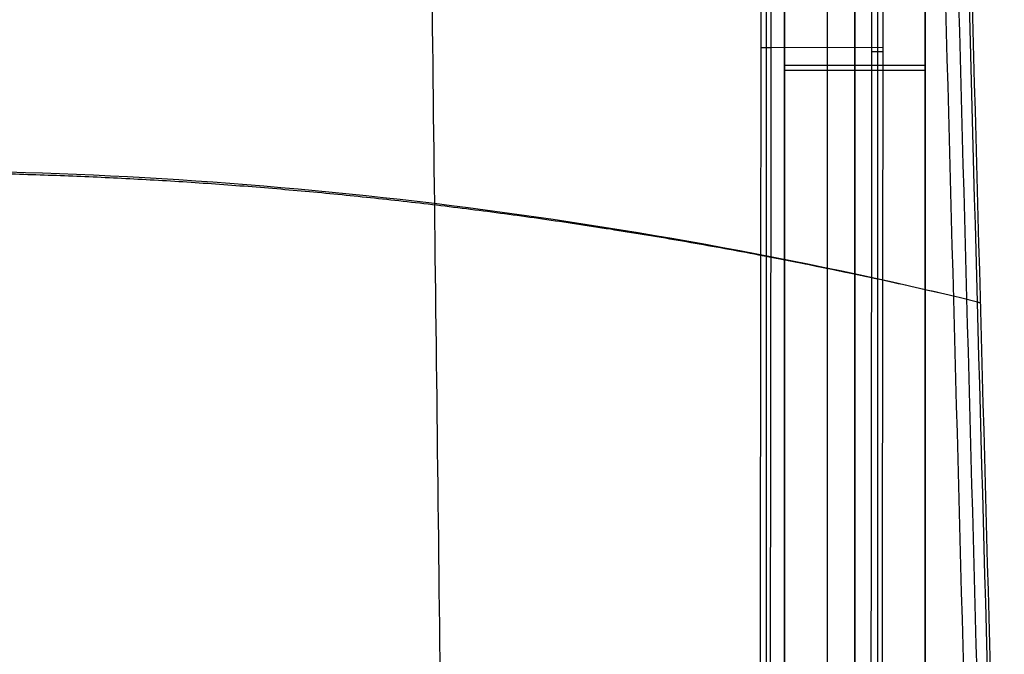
# Model space of a CAD drawing. Header units: millimetres. Extents: x -228 to 253, y -266 to 212.
# Tile 16 of 22: x 37 to 223, y -147 to -27. Entities that reach past the tile are written whole.
import ezdxf

# ---------------------------------------------------------------- set-up
doc = ezdxf.new("R2010")
doc.units = ezdxf.units.MM
doc.header["$MEASUREMENT"] = 0
doc.layers.add('Pause chair', color=7, linetype='Continuous', true_color=0x8b1c62)

msp = doc.modelspace()

# ---------------------------------------------------------------- linework, layer by layer
at = {"layer": 'Pause chair'}
for p, q in [((181.31, -205.22, 223.68), (181.31, 169.22, 223.68)), ((207.8, -205.22, 223.68), (207.8, 169.22, 223.68)), ((181.31, -223.86, 224.34), (181.31, 150.58, 224.34)), ((207.8, -223.86, 224.34), (207.8, 150.58, 224.34)), ((177.86, 148.27, 419.69), (177.86, -215.58, 419.69)), ((189.32, 146.47, 385.82), (189.32, -212.4, 398.36)), ((198.81, 146.54, 421.33), (198.81, -215.52, 421.33)), ((176.86, -32.53, 448.14), (178.83, -32.53, 391.7)), ((199.82, -32.51, 392.44), (178.83, -32.54, 391.71)), ((199.82, -33.34, 392.47), (197.78, -33.34, 450.81)), ((207.8, -35.86, 202.18), (181.31, -35.86, 202.18)), ((181.31, -36.26, 202.19), (181.31, -36.26, 242.62)), ((207.8, -36.85, 242.64), (181.31, -36.85, 242.64)), ((207.8, -36.26, 202.19), (207.8, -36.26, 242.62)), ((181.31, -54.9, 202.85), (181.31, -54.9, 243.28)), ((207.8, -54.9, 202.85), (207.8, -54.9, 243.28))]:
    msp.add_line(p, q, dxfattribs=at)
for points, degree in [([(181.31, -203.7, 208.11), (181.31, -79.4, 203.7), (181.31, 44.9, 199.29), (181.31, 169.46, 195.04)], 3), ([(181.31, -203.7, 208.11), (181.31, -79.4, 203.7), (181.31, 44.9, 199.29), (181.31, 169.46, 195.04)], 3), ([(194.56, 169.46, 195.04), (194.56, 44.9, 199.29), (194.56, -79.4, 203.7), (194.56, -203.7, 208.11)], 3), ([(207.8, 169.46, 195.04), (207.8, 44.9, 199.29), (207.8, -79.4, 203.7), (207.8, -203.7, 208.11)], 3), ([(207.8, 169.46, 195.04), (207.8, 44.9, 199.29), (207.8, -79.4, 203.7), (207.8, -203.7, 208.11)], 3), ([(181.31, 166.09, 235.48), (181.31, -18.21, 241.98), (181.31, -202.51, 248.48)], 2), ([(181.31, 166.09, 235.48), (181.31, -18.21, 241.98), (181.31, -202.51, 248.48)], 2), ([(194.56, -202.51, 248.48), (194.56, -18.21, 241.98), (194.56, 166.09, 235.48)], 2), ([(207.8, -202.51, 248.48), (207.8, -18.21, 241.98), (207.8, 166.09, 235.48)], 2), ([(207.8, -202.51, 248.48), (207.8, -18.21, 241.98), (207.8, 166.09, 235.48)], 2), ([(178.61, -216.33, 398.12), (178.83, -32.53, 391.7), (179.06, 151.28, 385.29)], 2), ([(181.31, -222.34, 208.77), (181.31, -98.04, 204.36), (181.31, 26.26, 199.95), (181.31, 150.82, 195.69)], 3), ([(181.31, -222.34, 208.77), (181.31, -98.04, 204.36), (181.31, 26.26, 199.95), (181.31, 150.82, 195.69)], 3), ([(194.56, 150.82, 195.69), (194.56, 26.26, 199.95), (194.56, -98.04, 204.36), (194.56, -222.34, 208.77)], 3), ([(207.8, 150.82, 195.69), (207.8, 26.26, 199.95), (207.8, -98.04, 204.36), (207.8, -222.34, 208.77)], 3), ([(207.8, 150.82, 195.69), (207.8, 26.26, 199.95), (207.8, -98.04, 204.36), (207.8, -222.34, 208.77)], 3), ([(200.04, 149.62, 386.08), (199.82, -33.34, 392.47), (199.6, -216.31, 398.85)], 2), ([(181.31, 147.45, 236.14), (181.31, -36.85, 242.64), (181.31, -221.15, 249.14)], 2), ([(181.31, 147.45, 236.14), (181.31, -36.85, 242.64), (181.31, -221.15, 249.14)], 2), ([(194.56, -221.15, 249.14), (194.56, -36.85, 242.64), (194.56, 147.45, 236.14)], 2), ([(207.8, -221.15, 249.14), (207.8, -36.85, 242.64), (207.8, 147.45, 236.14)], 2), ([(207.8, -221.15, 249.14), (207.8, -36.85, 242.64), (207.8, 147.45, 236.14)], 2), ([(222.68, -245.18, 467), (219.78, -138.09, 463.26), (216.87, -31, 459.53), (213.97, 76.09, 455.79)], 3), ([(197.73, -75.88, 452.17), (190.76, -74.39, 451.2), (183.79, -72.98, 450.28), (176.82, -71.65, 449.42)], 3), ([(217.64, -80.42, 465.2), (217.93, -80.49, 463.23), (218.22, -80.55, 461.26)], 2)]:
    msp.add_open_spline(points, degree=degree, dxfattribs=at)
for points, degree, knots in [([(177.06, 146.28, 442.42), (177.05, 137.75, 442.68), (177.04, 129.22, 442.95), (177.03, 120.69, 443.22), (176.96, 56.58, 445.23), (176.89, -7.54, 447.32), (176.82, -71.65, 449.42), (176.76, -119.22, 450.98), (176.71, -166.8, 452.55), (176.65, -214.38, 454.08)], 3, [-400.532362, -400.532362, -400.532362, -400.532362, -374.937057, -374.937057, -374.937057, -182.494742, -182.494742, -182.494742, -39.692393, -39.692393, -39.692393, -39.692393]), ([(197.58, -214.29, 456.58), (197.63, -168.16, 455.12), (197.68, -122.02, 453.64), (197.73, -75.88, 452.17), (197.8, -13.28, 450.17), (197.87, 49.32, 448.19), (197.94, 111.93, 446.25), (197.95, 122.77, 445.92), (197.96, 133.6, 445.58), (197.98, 144.44, 445.25)], 3, [-441.271475, -441.271475, -441.271475, -441.271475, -302.791873, -302.791873, -302.791873, -114.887914, -114.887914, -114.887914, -82.358902, -82.358902, -82.358902, -82.358902]), ([(112.91, 140.8, 446.22), (113.75, 79.66, 448.26), (115.44, -61.88, 453.29), (117.12, -204.07, 458.35), (117.96, -265.97, 460.42)], 3, [-0.370137, -0.370137, -0.370137, -0.370137, 184.697233, 370.13511, 370.13511, 370.13511, 370.13511]), ([(222.12, -245.06, 470.95), (220.63, -190.16, 469.03), (217.71, -83.09, 465.29), (214.79, 23.98, 461.55), (213.37, 76.21, 459.73)], 3, [-349.592263, -349.592263, -349.592263, -349.592263, -184.697214, -27.815421, -27.815421, -27.815421, -27.815421]), ([(208.92, 75.72, 448.96), (208.92, 75.72, 448.96), (208.92, 75.71, 448.96), (208.92, 75.71, 448.96), (211.81, -31.38, 452.7), (214.68, -138.47, 456.48), (217.57, -245.56, 460.22)], 3, [-321.587073, -321.587073, -321.587073, -321.587073, -321.585142, -321.585142, -321.585142, -0.000421, -0.000421, -0.000421, -0.000421]), ([(220.13, -245.37, 463.61), (217.23, -138.28, 459.87), (214.34, -31.19, 456.12), (211.44, 75.9, 452.37), (211.44, 75.9, 452.37), (211.44, 75.9, 452.37), (211.44, 75.9, 452.37)], 3, [-0.00028, -0.00028, -0.00028, -0.00028, 321.585152, 321.585152, 321.585152, 321.586118, 321.586118, 321.586118, 321.586118]), ([(217.64, -80.42, 465.2), (183.57, -72.19, 459.91), (115.3, -59.82, 451.95), (47.03, -55.69, 449.3), (12.82, -55.69, 449.3), (-21.38, -55.69, 449.3), (-89.65, -59.82, 451.95), (-157.93, -72.19, 459.91), (-191.99, -80.42, 465.2)], 3, [-212.790208, -212.790208, -212.790208, -212.790208, -106.607895, 0, 0, 0, 106.607896, 212.790208, 212.790208, 212.790208, 212.790208]), ([(213.09, -79.31, 454.39), (112.96, -56.05, 439.31), (12.82, -56.05, 439.31), (-87.32, -56.05, 439.31), (-187.45, -79.31, 454.39)], 2, [-206.595859, -206.595859, -206.595859, 0, 0, 206.59564, 206.59564, 206.59564])]:
    msp.add_open_spline(points, degree=degree, knots=knots, dxfattribs=at)

doc.saveas('drawing.dxf')
